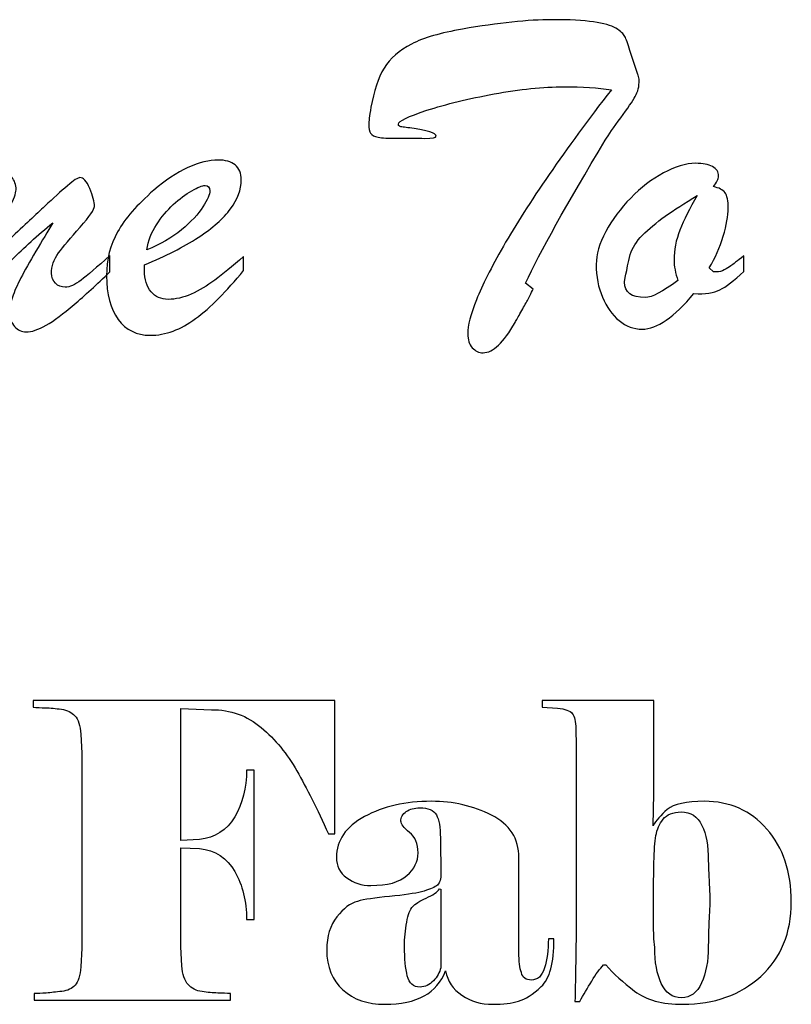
# Model space of a CAD drawing. Header units: millimetres. Extents: x -337 to 367, y -255 to 155.
# Tile 5 of 10: x -165 to -76, y -112 to 2. Entities that reach past the tile are written whole.
import ezdxf

# ---------------------------------------------------------------- set-up
doc = ezdxf.new("R2010")
doc.units = ezdxf.units.MM
doc.header["$MEASUREMENT"] = 0
doc.layers.add('Layer 1', color=7, linetype='Continuous')

msp = doc.modelspace()

# ---------------------------------------------------------------- linework, layer by layer
at = {"layer": 'Layer 1', "color": 250}
for points, knots in [([(-106.4092, -28.2012), (-106.4092, -28.2012), (-105.5413, -28.8669), (-105.5413, -28.8669), (-105.5413, -28.8669), (-105.7739, -29.3684), (-105.9886, -29.8061), (-106.2033, -30.1799), (-106.2033, -30.1799), (-106.4092, -30.5538), (-106.6597, -31.0097), (-106.9639, -31.5386), (-106.9639, -31.5386), (-107.2592, -32.0766), (-107.4829, -32.4778), (-107.6439, -32.7422), (-107.6439, -32.7422), (-108.9503, -35.0766), (-110.1851, -36.2438), (-111.3394, -36.2438), (-111.3394, -36.2438), (-111.8226, -36.2438), (-112.243, -36.0523), (-112.5921, -35.6602), (-112.5921, -35.6602), (-112.941, -35.2681), (-113.12, -34.7301), (-113.12, -34.0553), (-113.12, -34.0553), (-113.12, -33.0887), (-112.78, -31.7757), (-112.1089, -30.0979), (-112.1089, -30.0979), (-111.4378, -28.4292), (-110.3998, -26.3593), (-108.995, -23.9155), (-108.995, -23.9155), (-107.5813, -21.4626), (-105.8186, -18.6906), (-103.6801, -15.5903), (-103.6801, -15.5903), (-101.5505, -12.49), (-99.1436, -9.2256), (-96.4772, -5.7879), (-96.4772, -5.7879), (-98.0073, -5.5599), (-99.8416, -5.4414), (-101.9532, -5.4414), (-101.9532, -5.4414), (-104.3781, -5.4414), (-107.0892, -5.715), (-110.0687, -6.2712), (-110.0687, -6.2712), (-113.0484, -6.8183), (-115.6432, -7.4475), (-117.8533, -8.1678), (-117.8533, -8.1678), (-120.0634, -8.8882), (-121.164, -9.4171), (-121.164, -9.7545), (-121.164, -9.7545), (-121.164, -9.8821), (-121.1281, -9.9642), (-121.0386, -10.0098), (-121.0386, -10.0098), (-120.9493, -10.0554), (-120.8061, -10.0827), (-120.6002, -10.1101), (-120.6002, -10.1101), (-120.4034, -10.1374), (-120.1439, -10.1739), (-119.8307, -10.2104), (-119.8307, -10.2104), (-117.7906, -10.4931), (-116.7617, -10.8122), (-116.7617, -11.1678), (-116.7617, -11.1678), (-116.7617, -11.3411), (-117.209, -11.4232), (-118.1039, -11.414), (-118.1039, -11.414), (-118.9897, -11.4049), (-120.0634, -11.4049), (-121.325, -11.4049), (-121.325, -11.4049), (-122.3182, -11.4049), (-123.043, -11.3684), (-123.4903, -11.2864), (-123.4903, -11.2864), (-123.9377, -11.2043), (-124.2331, -11.0493), (-124.3762, -10.8304), (-124.3762, -10.8304), (-124.5283, -10.6116), (-124.5999, -10.2651), (-124.5999, -9.8001), (-124.5999, -9.8001), (-124.5999, -9.4991), (-124.5104, -8.8426), (-124.3404, -7.8213), (-124.3404, -7.8213), (-124.0093, -5.9338), (-123.4993, -4.4201), (-122.8103, -3.2803), (-122.8103, -3.2803), (-122.1125, -2.1405), (-121.0566, -1.2104), (-119.6339, -0.4901), (-119.6339, -0.4901), (-118.2112, 0.2303), (-116.2516, 0.8048), (-113.7463, 1.2333), (-113.7463, 1.2333), (-109.5588, 1.9628), (-106.087, 2.3276), (-103.3401, 2.3276), (-103.3401, 2.3276), (-101.3179, 2.3276), (-99.7163, 2.2455), (-98.5441, 2.0723), (-98.5441, 2.0723), (-97.372, 1.9081), (-96.513, 1.6619), (-95.9582, 1.3337), (-95.9582, 1.3337), (-95.4124, 1.0145), (-95.0635, 0.6954), (-94.9114, 0.3853), (-94.9114, 0.3853), (-94.7682, 0.0753), (-94.5714, -0.4627), (-94.3208, -1.2378), (-94.3208, -1.2378), (-94.3208, -1.2378), (-93.5155, -3.6907), (-93.5155, -3.6907), (-93.5155, -3.6907), (-93.4618, -3.8548), (-93.4171, -3.9824), (-93.3813, -4.0827), (-93.3813, -4.0827), (-93.3455, -4.1831), (-93.3187, -4.2834), (-93.2918, -4.3928), (-93.2918, -4.3928), (-93.265, -4.4931), (-93.247, -4.5934), (-93.247, -4.6846), (-93.247, -4.6846), (-93.247, -5.3776), (-93.3991, -5.9976), (-93.7124, -6.5539), (-93.7124, -6.5539), (-94.0165, -7.1101), (-94.5714, -7.9308), (-95.3856, -9.0341), (-95.3856, -9.0341), (-96.1998, -10.1466), (-96.7993, -11.0037), (-97.1841, -11.6329), (-97.1841, -11.6329), (-101.6937, -19.0918), (-104.7628, -24.6176), (-106.4092, -28.2012)], [0, 0, 0, 0, 0.02380952, 0.02380952, 0.02380952, 0.02380952, 0.04761905, 0.04761905, 0.04761905, 0.04761905, 0.07142857, 0.07142857, 0.07142857, 0.07142857, 0.0952381, 0.0952381, 0.0952381, 0.0952381, 0.11904762, 0.11904762, 0.11904762, 0.11904762, 0.14285714, 0.14285714, 0.14285714, 0.14285714, 0.16666667, 0.16666667, 0.16666667, 0.16666667, 0.19047619, 0.19047619, 0.19047619, 0.19047619, 0.21428571, 0.21428571, 0.21428571, 0.21428571, 0.23809524, 0.23809524, 0.23809524, 0.23809524, 0.26190476, 0.26190476, 0.26190476, 0.26190476, 0.28571429, 0.28571429, 0.28571429, 0.28571429, 0.30952381, 0.30952381, 0.30952381, 0.30952381, 0.33333333, 0.33333333, 0.33333333, 0.33333333, 0.35714286, 0.35714286, 0.35714286, 0.35714286, 0.38095238, 0.38095238, 0.38095238, 0.38095238, 0.4047619, 0.4047619, 0.4047619, 0.4047619, 0.42857143, 0.42857143, 0.42857143, 0.42857143, 0.45238095, 0.45238095, 0.45238095, 0.45238095, 0.47619048, 0.47619048, 0.47619048, 0.47619048, 0.5, 0.5, 0.5, 0.5, 0.52380952, 0.52380952, 0.52380952, 0.52380952, 0.54761905, 0.54761905, 0.54761905, 0.54761905, 0.57142857, 0.57142857, 0.57142857, 0.57142857, 0.5952381, 0.5952381, 0.5952381, 0.5952381, 0.61904762, 0.61904762, 0.61904762, 0.61904762, 0.64285714, 0.64285714, 0.64285714, 0.64285714, 0.66666667, 0.66666667, 0.66666667, 0.66666667, 0.69047619, 0.69047619, 0.69047619, 0.69047619, 0.71428571, 0.71428571, 0.71428571, 0.71428571, 0.73809524, 0.73809524, 0.73809524, 0.73809524, 0.76190476, 0.76190476, 0.76190476, 0.76190476, 0.78571429, 0.78571429, 0.78571429, 0.78571429, 0.80952381, 0.80952381, 0.80952381, 0.80952381, 0.83333333, 0.83333333, 0.83333333, 0.83333333, 0.85714286, 0.85714286, 0.85714286, 0.85714286, 0.88095238, 0.88095238, 0.88095238, 0.88095238, 0.9047619, 0.9047619, 0.9047619, 0.9047619, 0.92857143, 0.92857143, 0.92857143, 0.92857143, 0.95238095, 0.95238095, 0.95238095, 0.95238095, 1, 1, 1, 1]), ([(-150.5839, -26.0584), (-150.5839, -26.0584), (-150.5839, -26.724), (-150.5839, -26.724), (-150.5839, -26.724), (-150.5839, -27.7727), (-150.3334, -28.5933), (-149.8235, -29.1769), (-149.8235, -29.1769), (-149.3134, -29.7696), (-148.6512, -30.0614), (-147.828, -30.0614), (-147.828, -30.0614), (-146.9781, -30.0614), (-146.0833, -29.8608), (-145.1706, -29.4505), (-145.1706, -29.4505), (-144.249, -29.0401), (-143.3363, -28.493), (-142.4326, -27.8182), (-142.4326, -27.8182), (-141.52, -27.1435), (-140.4104, -26.2316), (-139.1041, -25.0918), (-139.1041, -25.0918), (-139.1041, -25.0918), (-139.1041, -26.724), (-139.1041, -26.724), (-139.1041, -26.724), (-141.0726, -29.1404), (-142.9247, -31.0006), (-144.6606, -32.2863), (-144.6606, -32.2863), (-146.3875, -33.572), (-148.1413, -34.2194), (-149.9308, -34.2194), (-149.9308, -34.2194), (-151.4788, -34.2194), (-152.7136, -33.6085), (-153.6262, -32.3775), (-153.6262, -32.3775), (-154.5299, -31.1465), (-154.9863, -29.4687), (-154.9863, -27.3258), (-154.9863, -27.3258), (-154.9863, -25.4565), (-154.5568, -23.7605), (-153.6978, -22.2377), (-153.6978, -22.2377), (-152.8477, -20.7149), (-151.4519, -19.1101), (-149.5102, -17.4231), (-149.5102, -17.4231), (-148.1771, -16.2651), (-146.8617, -15.3897), (-145.5464, -14.8061), (-145.5464, -14.8061), (-144.24, -14.2134), (-143.0679, -13.9216), (-142.039, -13.9216), (-142.039, -13.9216), (-141.2158, -13.9216), (-140.5625, -14.1131), (-140.0883, -14.4961), (-140.0883, -14.4961), (-139.6051, -14.8791), (-139.3635, -15.4535), (-139.3635, -16.2195), (-139.3635, -16.2195), (-139.3635, -17.3411), (-139.7752, -18.4626), (-140.5984, -19.5751), (-140.5984, -19.5751), (-141.4215, -20.6876), (-142.6742, -21.7909), (-144.3564, -22.8942), (-144.3564, -22.8942), (-146.0475, -23.9885), (-148.1234, -25.0462), (-150.5839, -26.0584)], [0, 0, 0, 0, 0.04761905, 0.04761905, 0.04761905, 0.04761905, 0.0952381, 0.0952381, 0.0952381, 0.0952381, 0.14285714, 0.14285714, 0.14285714, 0.14285714, 0.19047619, 0.19047619, 0.19047619, 0.19047619, 0.23809524, 0.23809524, 0.23809524, 0.23809524, 0.28571429, 0.28571429, 0.28571429, 0.28571429, 0.33333333, 0.33333333, 0.33333333, 0.33333333, 0.38095238, 0.38095238, 0.38095238, 0.38095238, 0.42857143, 0.42857143, 0.42857143, 0.42857143, 0.47619048, 0.47619048, 0.47619048, 0.47619048, 0.52380952, 0.52380952, 0.52380952, 0.52380952, 0.57142857, 0.57142857, 0.57142857, 0.57142857, 0.61904762, 0.61904762, 0.61904762, 0.61904762, 0.66666667, 0.66666667, 0.66666667, 0.66666667, 0.71428571, 0.71428571, 0.71428571, 0.71428571, 0.76190476, 0.76190476, 0.76190476, 0.76190476, 0.80952381, 0.80952381, 0.80952381, 0.80952381, 0.85714286, 0.85714286, 0.85714286, 0.85714286, 0.9047619, 0.9047619, 0.9047619, 0.9047619, 1, 1, 1, 1]), ([(-81.1229, -25.0371), (-81.1229, -25.0371), (-81.1229, -26.8243), (-81.1229, -26.8243), (-81.1229, -26.8243), (-82.2772, -27.8912), (-83.1988, -28.6024), (-83.8967, -28.9672), (-83.8967, -28.9672), (-84.5946, -29.3228), (-85.5968, -29.4596), (-86.912, -29.3866), (-86.912, -29.3866), (-89.1758, -32.1313), (-91.1802, -33.5082), (-92.907, -33.5082), (-92.907, -33.5082), (-93.8913, -33.5082), (-94.7771, -33.1799), (-95.5824, -32.5234), (-95.5824, -32.5234), (-96.3878, -31.8577), (-97.032, -30.9641), (-97.5062, -29.8243), (-97.5062, -29.8243), (-97.9894, -28.6845), (-98.231, -27.4079), (-98.231, -26.0037), (-98.231, -26.0037), (-98.231, -24.8638), (-97.8641, -23.5964), (-97.1215, -22.2104), (-97.1215, -22.2104), (-96.3787, -20.8243), (-95.4124, -19.5295), (-94.2313, -18.3259), (-94.2313, -18.3259), (-93.0592, -17.1222), (-91.7976, -16.1557), (-90.4465, -15.4171), (-90.4465, -15.4171), (-89.1043, -14.6785), (-87.8516, -14.3046), (-86.7063, -14.3046), (-86.7063, -14.3046), (-85.8831, -14.3046), (-85.2389, -14.4323), (-84.7646, -14.6876), (-84.7646, -14.6876), (-84.2904, -14.952), (-84.0577, -15.3076), (-84.0577, -15.7727), (-84.0577, -15.7727), (-84.0577, -16.1283), (-84.2546, -16.5386), (-84.6573, -17.0037), (-84.6573, -17.0037), (-83.9951, -17.1405), (-83.5388, -17.3775), (-83.2972, -17.7058), (-83.2972, -17.7058), (-83.0557, -18.0341), (-82.9303, -18.6359), (-82.9303, -19.5113), (-82.9303, -19.5113), (-82.9303, -20.3684), (-83.1272, -21.4444), (-83.5209, -22.7392), (-83.5209, -22.7392), (-83.9146, -24.0432), (-84.4515, -25.2559), (-85.1315, -26.3958), (-85.1315, -26.3958), (-85.1315, -26.3958), (-84.6573, -26.879), (-84.6573, -26.879), (-84.6573, -26.879), (-84.6573, -26.879), (-84.2636, -26.879), (-84.2636, -26.879), (-84.2636, -26.879), (-83.9683, -26.879), (-83.673, -26.797), (-83.3866, -26.6511), (-83.3866, -26.6511), (-83.1004, -26.4961), (-82.8409, -26.341), (-82.6172, -26.1678), (-82.6172, -26.1678), (-82.3846, -26.0037), (-81.8925, -25.6207), (-81.1229, -25.0371)], [0, 0, 0, 0, 0.04166667, 0.04166667, 0.04166667, 0.04166667, 0.08333333, 0.08333333, 0.08333333, 0.08333333, 0.125, 0.125, 0.125, 0.125, 0.16666667, 0.16666667, 0.16666667, 0.16666667, 0.20833333, 0.20833333, 0.20833333, 0.20833333, 0.25, 0.25, 0.25, 0.25, 0.29166667, 0.29166667, 0.29166667, 0.29166667, 0.33333333, 0.33333333, 0.33333333, 0.33333333, 0.375, 0.375, 0.375, 0.375, 0.41666667, 0.41666667, 0.41666667, 0.41666667, 0.45833333, 0.45833333, 0.45833333, 0.45833333, 0.5, 0.5, 0.5, 0.5, 0.54166667, 0.54166667, 0.54166667, 0.54166667, 0.58333333, 0.58333333, 0.58333333, 0.58333333, 0.625, 0.625, 0.625, 0.625, 0.66666667, 0.66666667, 0.66666667, 0.66666667, 0.70833333, 0.70833333, 0.70833333, 0.70833333, 0.75, 0.75, 0.75, 0.75, 0.79166667, 0.79166667, 0.79166667, 0.79166667, 0.83333333, 0.83333333, 0.83333333, 0.83333333, 0.875, 0.875, 0.875, 0.875, 0.91666667, 0.91666667, 0.91666667, 0.91666667, 1, 1, 1, 1]), ([(-172.4253, -28.7483), (-170.0095, -26.5781), (-167.9426, -24.6906), (-166.2067, -23.0766), (-166.2067, -23.0766), (-164.4798, -21.4626), (-163.1198, -20.1952), (-162.1355, -19.2651), (-162.1355, -19.2651), (-161.1423, -18.3441), (-160.2744, -17.5599), (-159.5227, -16.9216), (-159.5227, -16.9216), (-158.7712, -16.2742), (-158.288, -15.9551), (-158.0822, -15.9551), (-158.0822, -15.9551), (-157.6795, -15.9368), (-157.2947, -16.3563), (-156.928, -17.2225), (-156.928, -17.2225), (-156.5611, -18.0888), (-156.3731, -18.7818), (-156.3731, -19.2924), (-156.3731, -19.2924), (-156.3731, -19.6298), (-156.928, -20.4322), (-158.0375, -21.6906), (-158.0375, -21.6906), (-159.1559, -22.9398), (-159.988, -23.9429), (-160.5338, -24.6906), (-160.5338, -24.6906), (-161.0886, -25.4383), (-161.3659, -26.2225), (-161.3659, -27.0432), (-161.3659, -27.0432), (-161.3659, -27.5265), (-161.2049, -27.9094), (-160.8918, -28.2012), (-160.8918, -28.2012), (-160.5786, -28.5021), (-160.2027, -28.648), (-159.7643, -28.648), (-159.7643, -28.648), (-159.2543, -28.648), (-158.6459, -28.3745), (-157.9391, -27.8456), (-157.9391, -27.8456), (-157.2321, -27.3076), (-156.1137, -26.3502), (-154.5925, -24.9824), (-154.5925, -24.9824), (-154.5925, -24.9824), (-154.5925, -26.879), (-154.5925, -26.879), (-154.5925, -26.879), (-156.1137, -28.338), (-157.5005, -29.6055), (-158.7443, -30.6632), (-158.7443, -30.6632), (-159.9791, -31.7301), (-161.0617, -32.5234), (-161.9834, -33.0523), (-161.9834, -33.0523), (-162.905, -33.572), (-163.6655, -33.8365), (-164.283, -33.8365), (-164.283, -33.8365), (-164.8198, -33.8365), (-165.2761, -33.6267), (-165.643, -33.2073), (-165.643, -33.2073), (-166.0099, -32.7878), (-166.1977, -32.2681), (-166.1977, -31.648), (-166.1977, -31.648), (-166.1977, -31.0371), (-166.0904, -30.4261), (-165.8846, -29.797), (-165.8846, -29.797), (-165.6699, -29.1769), (-165.3477, -28.4383), (-164.9093, -27.5812), (-164.9093, -27.5812), (-164.4709, -26.724), (-163.8982, -25.6936), (-163.1734, -24.49), (-163.1734, -24.49), (-162.4576, -23.2863), (-161.8045, -22.183), (-161.2049, -21.1891), (-161.2049, -21.1891), (-162.9855, -22.6663), (-164.5693, -24.0888), (-165.9472, -25.4657), (-165.9472, -25.4657), (-167.3341, -26.8426), (-168.4615, -28.0371), (-169.3294, -29.0675), (-169.3294, -29.0675), (-170.2063, -30.0888), (-170.8953, -30.9003), (-171.4053, -31.4839), (-171.4053, -31.4839), (-172.3806, -32.5872), (-173.2843, -33.1435), (-174.1255, -33.1435), (-174.1255, -33.1435), (-175.0291, -33.1435), (-175.4855, -32.4869), (-175.4855, -31.1647), (-175.4855, -31.1647), (-175.4855, -30.6267), (-175.1455, -29.6693), (-174.4655, -28.2833), (-174.4655, -28.2833), (-173.7855, -26.9064), (-172.8191, -25.1465), (-171.5664, -23.0037), (-171.5664, -23.0037), (-171.459, -22.8578), (-171.4053, -22.6389), (-171.4053, -22.338), (-171.4053, -22.338), (-171.4053, -21.9824), (-171.5754, -21.8), (-171.9243, -21.8), (-171.9243, -21.8), (-172.3091, -21.8), (-172.8728, -22.1739), (-173.5976, -22.9125), (-173.5976, -22.9125), (-174.3223, -23.6511), (-175.7181, -25.2012), (-177.803, -27.5538), (-177.803, -27.5538), (-178.3756, -28.2103), (-179.0288, -29.0766), (-179.7536, -30.1343), (-179.7536, -30.1343), (-180.4783, -31.1921), (-180.9973, -31.9033), (-181.3104, -32.259), (-181.3104, -32.259), (-181.6326, -32.6146), (-181.9457, -32.797), (-182.2589, -32.797), (-182.2589, -32.797), (-182.8853, -32.797), (-183.4758, -32.2225), (-184.0127, -31.0827), (-184.0127, -31.0827), (-184.5584, -29.9429), (-184.8269, -28.6116), (-184.8269, -27.0979), (-184.8269, -27.0979), (-184.8269, -25.9945), (-184.6479, -25.0371), (-184.2901, -24.2347), (-184.2901, -24.2347), (-183.9321, -23.4322), (-183.3774, -22.4383), (-182.6168, -21.2438), (-182.6168, -21.2438), (-181.4447, -19.5113), (-180.4872, -18.2803), (-179.7446, -17.5417), (-179.7446, -17.5417), (-179.0019, -16.8031), (-178.2235, -16.4383), (-177.4003, -16.4383), (-177.4003, -16.4383), (-176.8903, -16.4383), (-176.4608, -16.5386), (-176.1119, -16.7392), (-176.1119, -16.7392), (-175.7628, -16.949), (-175.5929, -17.2316), (-175.5929, -17.5873), (-175.5929, -17.5873), (-175.5929, -17.9611), (-175.906, -18.5721), (-176.5503, -19.4292), (-176.5503, -19.4292), (-177.1856, -20.2772), (-177.9909, -21.1617), (-178.9751, -22.0645), (-178.9751, -22.0645), (-179.4941, -22.5842), (-179.9951, -23.2225), (-180.4694, -23.9793), (-180.4694, -23.9793), (-180.9436, -24.7362), (-181.1762, -25.2833), (-181.1762, -25.6207), (-181.1762, -25.6207), (-181.1762, -26.104), (-180.9884, -26.341), (-180.6215, -26.341), (-180.6215, -26.341), (-180.3262, -26.341), (-179.5746, -25.721), (-178.3756, -24.4717), (-178.3756, -24.4717), (-177.1676, -23.2225), (-175.8434, -21.873), (-174.4028, -20.4049), (-174.4028, -20.4049), (-172.9622, -18.9368), (-171.629, -17.7149), (-170.3942, -16.7484), (-170.3942, -16.7484), (-169.1684, -15.7727), (-168.1215, -15.2894), (-167.2715, -15.2894), (-167.2715, -15.2894), (-166.7436, -15.2894), (-166.3141, -15.49), (-165.9741, -15.8912), (-165.9741, -15.8912), (-165.6341, -16.2924), (-165.464, -16.7848), (-165.464, -17.3684), (-165.464, -17.3684), (-165.464, -17.7605), (-165.7236, -18.4718), (-166.2515, -19.493), (-166.2515, -19.493), (-166.7704, -20.5234), (-167.531, -21.7818), (-168.5421, -23.2863), (-168.5421, -23.2863), (-169.5442, -24.7909), (-170.8326, -26.6146), (-172.4253, -28.7483)], [0, 0, 0, 0, 0.01666667, 0.01666667, 0.01666667, 0.01666667, 0.03333333, 0.03333333, 0.03333333, 0.03333333, 0.05, 0.05, 0.05, 0.05, 0.06666667, 0.06666667, 0.06666667, 0.06666667, 0.08333333, 0.08333333, 0.08333333, 0.08333333, 0.1, 0.1, 0.1, 0.1, 0.11666667, 0.11666667, 0.11666667, 0.11666667, 0.13333333, 0.13333333, 0.13333333, 0.13333333, 0.15, 0.15, 0.15, 0.15, 0.16666667, 0.16666667, 0.16666667, 0.16666667, 0.18333333, 0.18333333, 0.18333333, 0.18333333, 0.2, 0.2, 0.2, 0.2, 0.21666667, 0.21666667, 0.21666667, 0.21666667, 0.23333333, 0.23333333, 0.23333333, 0.23333333, 0.25, 0.25, 0.25, 0.25, 0.26666667, 0.26666667, 0.26666667, 0.26666667, 0.28333333, 0.28333333, 0.28333333, 0.28333333, 0.3, 0.3, 0.3, 0.3, 0.31666667, 0.31666667, 0.31666667, 0.31666667, 0.33333333, 0.33333333, 0.33333333, 0.33333333, 0.35, 0.35, 0.35, 0.35, 0.36666667, 0.36666667, 0.36666667, 0.36666667, 0.38333333, 0.38333333, 0.38333333, 0.38333333, 0.4, 0.4, 0.4, 0.4, 0.41666667, 0.41666667, 0.41666667, 0.41666667, 0.43333333, 0.43333333, 0.43333333, 0.43333333, 0.45, 0.45, 0.45, 0.45, 0.46666667, 0.46666667, 0.46666667, 0.46666667, 0.48333333, 0.48333333, 0.48333333, 0.48333333, 0.5, 0.5, 0.5, 0.5, 0.51666667, 0.51666667, 0.51666667, 0.51666667, 0.53333333, 0.53333333, 0.53333333, 0.53333333, 0.55, 0.55, 0.55, 0.55, 0.56666667, 0.56666667, 0.56666667, 0.56666667, 0.58333333, 0.58333333, 0.58333333, 0.58333333, 0.6, 0.6, 0.6, 0.6, 0.61666667, 0.61666667, 0.61666667, 0.61666667, 0.63333333, 0.63333333, 0.63333333, 0.63333333, 0.65, 0.65, 0.65, 0.65, 0.66666667, 0.66666667, 0.66666667, 0.66666667, 0.68333333, 0.68333333, 0.68333333, 0.68333333, 0.7, 0.7, 0.7, 0.7, 0.71666667, 0.71666667, 0.71666667, 0.71666667, 0.73333333, 0.73333333, 0.73333333, 0.73333333, 0.75, 0.75, 0.75, 0.75, 0.76666667, 0.76666667, 0.76666667, 0.76666667, 0.78333333, 0.78333333, 0.78333333, 0.78333333, 0.8, 0.8, 0.8, 0.8, 0.81666667, 0.81666667, 0.81666667, 0.81666667, 0.83333333, 0.83333333, 0.83333333, 0.83333333, 0.85, 0.85, 0.85, 0.85, 0.86666667, 0.86666667, 0.86666667, 0.86666667, 0.88333333, 0.88333333, 0.88333333, 0.88333333, 0.9, 0.9, 0.9, 0.9, 0.91666667, 0.91666667, 0.91666667, 0.91666667, 0.93333333, 0.93333333, 0.93333333, 0.93333333, 0.95, 0.95, 0.95, 0.95, 0.96666667, 0.96666667, 0.96666667, 0.96666667, 1, 1, 1, 1]), ([(-150.3245, -24.3259), (-148.7497, -23.6967), (-147.4076, -22.9216), (-146.2891, -22.0006), (-146.2891, -22.0006), (-145.1706, -21.0797), (-144.3474, -20.186), (-143.8105, -19.3471), (-143.8105, -19.3471), (-143.2826, -18.4991), (-143.0142, -17.8791), (-143.0142, -17.487), (-143.0142, -17.487), (-143.0142, -17.0766), (-143.1932, -16.876), (-143.56, -16.876), (-143.56, -16.876), (-143.8822, -16.876), (-144.3921, -17.0766), (-145.099, -17.487), (-145.099, -17.487), (-145.8059, -17.8973), (-146.5217, -18.4353), (-147.2465, -19.0918), (-147.2465, -19.0918), (-147.9712, -19.7484), (-148.6155, -20.5234), (-149.1971, -21.417), (-149.1971, -21.417), (-149.7698, -22.3015), (-150.1455, -23.2772), (-150.3245, -24.3259)], [0, 0, 0, 0, 0.11111111, 0.11111111, 0.11111111, 0.11111111, 0.22222222, 0.22222222, 0.22222222, 0.22222222, 0.33333333, 0.33333333, 0.33333333, 0.33333333, 0.44444444, 0.44444444, 0.44444444, 0.44444444, 0.55555556, 0.55555556, 0.55555556, 0.55555556, 0.66666667, 0.66666667, 0.66666667, 0.66666667, 0.77777778, 0.77777778, 0.77777778, 0.77777778, 1, 1, 1, 1]), ([(-86.5184, -18.025), (-87.9679, -18.9095), (-89.2027, -19.721), (-90.2406, -20.4414), (-90.2406, -20.4414), (-91.2697, -21.1617), (-92.1376, -21.8912), (-92.8624, -22.6298), (-92.8624, -22.6298), (-93.5781, -23.3684), (-94.0523, -24.107), (-94.3029, -24.8547), (-94.3029, -24.8547), (-94.7413, -26.8426), (-94.9561, -27.9185), (-94.9561, -28.0827), (-94.9561, -28.0827), (-94.9561, -29.259), (-94.1508, -29.8426), (-92.5402, -29.8426), (-92.5402, -29.8426), (-91.7886, -29.8426), (-90.5359, -29.186), (-88.7643, -27.873), (-88.7643, -27.873), (-89.0596, -27.0341), (-89.2116, -26.2316), (-89.2116, -25.4657), (-89.2116, -25.4657), (-89.2116, -24.3441), (-88.9879, -23.2043), (-88.5316, -22.0371), (-88.5316, -22.0371), (-88.0753, -20.8699), (-87.4042, -19.5386), (-86.5184, -18.025)], [0, 0, 0, 0, 0.1, 0.1, 0.1, 0.1, 0.2, 0.2, 0.2, 0.2, 0.3, 0.3, 0.3, 0.3, 0.4, 0.4, 0.4, 0.4, 0.5, 0.5, 0.5, 0.5, 0.6, 0.6, 0.6, 0.6, 0.7, 0.7, 0.7, 0.7, 0.8, 0.8, 0.8, 0.8, 1, 1, 1, 1]), ([(-128.5273, -76.5288), (-128.5273, -76.5288), (-128.5273, -91.9472), (-128.5273, -91.9472), (-128.5273, -91.9472), (-128.5273, -91.9472), (-129.2744, -91.9472), (-129.2744, -91.9472), (-129.2744, -91.9472), (-130.5818, -89.0602), (-131.796, -86.6332), (-132.9167, -84.6663), (-132.9167, -84.6663), (-134.0374, -82.6993), (-135.4149, -81.0258), (-137.0493, -79.6458), (-137.0493, -79.6458), (-138.6836, -78.2658), (-140.606, -77.5757), (-142.8162, -77.5757), (-142.8162, -77.5757), (-142.8162, -77.5757), (-146.3652, -77.433), (-146.3652, -77.433), (-146.3652, -77.433), (-146.3652, -77.433), (-146.3652, -92.7086), (-146.3652, -92.7086), (-146.3652, -92.7086), (-146.3652, -92.7086), (-144.2172, -92.6134), (-144.2172, -92.6134), (-144.2172, -92.6134), (-142.4115, -92.423), (-141.0495, -91.5506), (-140.1313, -89.9961), (-140.1313, -89.9961), (-139.2129, -88.4416), (-138.7537, -86.6332), (-138.7537, -84.5711), (-138.7537, -84.5711), (-138.7537, -84.5711), (-137.8665, -84.5711), (-137.8665, -84.5711), (-137.8665, -84.5711), (-137.8665, -84.5711), (-137.8665, -101.893), (-137.8665, -101.893), (-137.8665, -101.893), (-137.8665, -101.893), (-138.7537, -101.893), (-138.7537, -101.893), (-138.7537, -101.893), (-138.7537, -99.7674), (-139.205, -97.9115), (-140.1079, -96.3252), (-140.1079, -96.3252), (-141.0107, -94.739), (-142.3804, -93.8507), (-144.2172, -93.6603), (-144.2172, -93.6603), (-144.2172, -93.6603), (-146.3652, -93.5651), (-146.3652, -93.5651), (-146.3652, -93.5651), (-146.3652, -93.5651), (-146.3652, -105.0337), (-146.3652, -105.0337), (-146.3652, -105.0337), (-146.3652, -105.0337), (-146.2717, -107.2228), (-146.2717, -107.2228), (-146.2717, -107.2228), (-146.1783, -108.238), (-145.9293, -108.9676), (-145.5246, -109.4118), (-145.5246, -109.4118), (-145.1199, -109.8559), (-144.5829, -110.1256), (-143.9136, -110.2208), (-143.9136, -110.2208), (-143.2443, -110.3159), (-142.6372, -110.3715), (-142.0924, -110.3873), (-142.0924, -110.3873), (-141.5476, -110.4032), (-141.0574, -110.427), (-140.6215, -110.4587), (-140.6215, -110.4587), (-140.6215, -110.4587), (-140.6215, -111.2201), (-140.6215, -111.2201), (-140.6215, -111.2201), (-140.6215, -111.2201), (-163.3625, -111.2201), (-163.3625, -111.2201), (-163.3625, -111.2201), (-163.3625, -111.2201), (-163.3625, -110.4587), (-163.3625, -110.4587), (-163.3625, -110.4587), (-162.9578, -110.4587), (-162.4909, -110.4349), (-161.9617, -110.3873), (-161.9617, -110.3873), (-161.4325, -110.3397), (-160.8332, -110.2763), (-160.1639, -110.197), (-160.1639, -110.197), (-159.4945, -110.1177), (-158.9809, -109.8797), (-158.6229, -109.4832), (-158.6229, -109.4832), (-158.2649, -109.0866), (-158.0392, -108.3807), (-157.9458, -107.3655), (-157.9458, -107.3655), (-157.9458, -107.3655), (-157.8524, -105.1765), (-157.8524, -105.1765), (-157.8524, -105.1765), (-157.8524, -105.1765), (-157.8524, -82.62), (-157.8524, -82.62), (-157.8524, -82.62), (-157.8524, -82.62), (-157.9458, -80.431), (-157.9458, -80.431), (-157.9458, -80.431), (-158.0392, -79.4158), (-158.2727, -78.702), (-158.6462, -78.2896), (-158.6462, -78.2896), (-159.0198, -77.8771), (-159.5413, -77.6233), (-160.2106, -77.5282), (-160.2106, -77.5282), (-160.8799, -77.433), (-161.4869, -77.3775), (-162.0317, -77.3616), (-162.0317, -77.3616), (-162.5765, -77.3457), (-163.0669, -77.3219), (-163.5026, -77.2902), (-163.5026, -77.2902), (-163.5026, -77.2902), (-163.5026, -76.5288), (-163.5026, -76.5288), (-163.5026, -76.5288), (-163.5026, -76.5288), (-128.5273, -76.5288), (-128.5273, -76.5288)], [0, 0, 0, 0, 0.02564103, 0.02564103, 0.02564103, 0.02564103, 0.05128205, 0.05128205, 0.05128205, 0.05128205, 0.07692308, 0.07692308, 0.07692308, 0.07692308, 0.1025641, 0.1025641, 0.1025641, 0.1025641, 0.12820513, 0.12820513, 0.12820513, 0.12820513, 0.15384615, 0.15384615, 0.15384615, 0.15384615, 0.17948718, 0.17948718, 0.17948718, 0.17948718, 0.20512821, 0.20512821, 0.20512821, 0.20512821, 0.23076923, 0.23076923, 0.23076923, 0.23076923, 0.25641026, 0.25641026, 0.25641026, 0.25641026, 0.28205128, 0.28205128, 0.28205128, 0.28205128, 0.30769231, 0.30769231, 0.30769231, 0.30769231, 0.33333333, 0.33333333, 0.33333333, 0.33333333, 0.35897436, 0.35897436, 0.35897436, 0.35897436, 0.38461538, 0.38461538, 0.38461538, 0.38461538, 0.41025641, 0.41025641, 0.41025641, 0.41025641, 0.43589744, 0.43589744, 0.43589744, 0.43589744, 0.46153846, 0.46153846, 0.46153846, 0.46153846, 0.48717949, 0.48717949, 0.48717949, 0.48717949, 0.51282051, 0.51282051, 0.51282051, 0.51282051, 0.53846154, 0.53846154, 0.53846154, 0.53846154, 0.56410256, 0.56410256, 0.56410256, 0.56410256, 0.58974359, 0.58974359, 0.58974359, 0.58974359, 0.61538462, 0.61538462, 0.61538462, 0.61538462, 0.64102564, 0.64102564, 0.64102564, 0.64102564, 0.66666667, 0.66666667, 0.66666667, 0.66666667, 0.69230769, 0.69230769, 0.69230769, 0.69230769, 0.71794872, 0.71794872, 0.71794872, 0.71794872, 0.74358974, 0.74358974, 0.74358974, 0.74358974, 0.76923077, 0.76923077, 0.76923077, 0.76923077, 0.79487179, 0.79487179, 0.79487179, 0.79487179, 0.82051282, 0.82051282, 0.82051282, 0.82051282, 0.84615385, 0.84615385, 0.84615385, 0.84615385, 0.87179487, 0.87179487, 0.87179487, 0.87179487, 0.8974359, 0.8974359, 0.8974359, 0.8974359, 0.92307692, 0.92307692, 0.92307692, 0.92307692, 0.94871795, 0.94871795, 0.94871795, 0.94871795, 1, 1, 1, 1]), ([(-75.6204, -99.8467), (-75.6204, -103.4316), (-76.8035, -106.3027), (-79.1694, -108.46), (-79.1694, -108.46), (-81.5353, -110.6173), (-84.5394, -111.696), (-88.1818, -111.696), (-88.1818, -111.696), (-90.5788, -111.696), (-92.4467, -111.1884), (-93.7853, -110.1732), (-93.7853, -110.1732), (-95.1239, -109.158), (-96.2291, -108.1428), (-97.1007, -107.1276), (-97.1007, -107.1276), (-97.1007, -107.1276), (-97.3809, -107.1276), (-97.3809, -107.1276), (-97.3809, -107.1276), (-97.8167, -107.5717), (-98.2759, -108.1983), (-98.7584, -109.0073), (-98.7584, -109.0073), (-99.241, -109.8163), (-99.7001, -110.6015), (-100.136, -111.3629), (-100.136, -111.3629), (-100.136, -111.3629), (-100.6963, -111.3629), (-100.6963, -111.3629), (-100.6963, -111.3629), (-100.6652, -110.0939), (-100.6418, -108.8962), (-100.6262, -107.77), (-100.6262, -107.77), (-100.6107, -106.6438), (-100.5874, -105.2875), (-100.5562, -103.7013), (-100.5562, -103.7013), (-100.5562, -103.7013), (-100.5562, -81.7634), (-100.5562, -81.7634), (-100.5562, -81.7634), (-100.5562, -81.7634), (-100.6029, -79.8124), (-100.6029, -79.8124), (-100.6029, -79.8124), (-100.6029, -78.9558), (-100.7353, -78.3609), (-100.9998, -78.0278), (-100.9998, -78.0278), (-101.2645, -77.6947), (-101.8326, -77.4806), (-102.7043, -77.3854), (-102.7043, -77.3854), (-102.7043, -77.3854), (-104.4787, -77.2902), (-104.4787, -77.2902), (-104.4787, -77.2902), (-104.4787, -77.2902), (-104.4787, -76.5288), (-104.4787, -76.5288), (-104.4787, -76.5288), (-104.4787, -76.5288), (-91.5439, -76.5288), (-91.5439, -76.5288), (-91.5439, -76.5288), (-91.5439, -76.5288), (-91.5439, -87.2836), (-91.5439, -87.2836), (-91.5439, -87.2836), (-91.5439, -87.2836), (-91.6372, -91.043), (-91.6372, -91.043), (-91.6372, -91.043), (-91.2949, -90.4085), (-90.75, -89.774), (-89.9951, -89.1395), (-89.9951, -89.1395), (-89.2324, -88.505), (-87.8082, -88.1878), (-85.7068, -88.1878), (-85.7068, -88.1878), (-82.7494, -88.1878), (-80.329, -89.2585), (-78.4456, -91.3999), (-78.4456, -91.3999), (-76.5622, -93.5413), (-75.6204, -96.3569), (-75.6204, -99.8467)], [0, 0, 0, 0, 0.04166667, 0.04166667, 0.04166667, 0.04166667, 0.08333333, 0.08333333, 0.08333333, 0.08333333, 0.125, 0.125, 0.125, 0.125, 0.16666667, 0.16666667, 0.16666667, 0.16666667, 0.20833333, 0.20833333, 0.20833333, 0.20833333, 0.25, 0.25, 0.25, 0.25, 0.29166667, 0.29166667, 0.29166667, 0.29166667, 0.33333333, 0.33333333, 0.33333333, 0.33333333, 0.375, 0.375, 0.375, 0.375, 0.41666667, 0.41666667, 0.41666667, 0.41666667, 0.45833333, 0.45833333, 0.45833333, 0.45833333, 0.5, 0.5, 0.5, 0.5, 0.54166667, 0.54166667, 0.54166667, 0.54166667, 0.58333333, 0.58333333, 0.58333333, 0.58333333, 0.625, 0.625, 0.625, 0.625, 0.66666667, 0.66666667, 0.66666667, 0.66666667, 0.70833333, 0.70833333, 0.70833333, 0.70833333, 0.75, 0.75, 0.75, 0.75, 0.79166667, 0.79166667, 0.79166667, 0.79166667, 0.83333333, 0.83333333, 0.83333333, 0.83333333, 0.875, 0.875, 0.875, 0.875, 0.91666667, 0.91666667, 0.91666667, 0.91666667, 1, 1, 1, 1]), ([(-105.7628, -108.8883), (-105.0235, -108.8883), (-104.5098, -108.4204), (-104.2141, -107.4766), (-104.2141, -107.4766), (-103.9262, -106.5407), (-103.7783, -105.4144), (-103.7783, -104.1058), (-103.7783, -104.1058), (-103.7783, -104.1058), (-103.1245, -104.1058), (-103.1245, -104.1058), (-103.1245, -104.1058), (-103.1245, -106.9055), (-103.6148, -108.7535), (-104.5954, -109.6418), (-104.5954, -109.6418), (-105.5761, -110.538), (-106.4555, -111.1011), (-107.2337, -111.3391), (-107.2337, -111.3391), (-108.0121, -111.577), (-109.0083, -111.696), (-110.2223, -111.696), (-110.2223, -111.696), (-111.5609, -111.696), (-112.7517, -111.347), (-113.7946, -110.6491), (-113.7946, -110.6491), (-114.8375, -109.9511), (-115.4679, -109.0152), (-115.6858, -107.8335), (-115.6858, -107.8335), (-116.1839, -109.1263), (-117.0166, -110.0859), (-118.184, -110.7284), (-118.184, -110.7284), (-119.3514, -111.3708), (-120.8691, -111.696), (-122.7369, -111.696), (-122.7369, -111.696), (-124.7293, -111.696), (-126.3481, -111.1408), (-127.5933, -110.0304), (-127.5933, -110.0304), (-128.8385, -108.9121), (-129.4611, -107.3734), (-129.4611, -105.3986), (-129.4611, -105.3986), (-129.4611, -103.8123), (-129.072, -102.5354), (-128.2937, -101.5598), (-128.2937, -101.5598), (-127.5155, -100.5922), (-126.7216, -99.9974), (-125.9122, -99.7753), (-125.9122, -99.7753), (-125.1028, -99.5532), (-123.8576, -99.3629), (-122.1765, -99.2043), (-122.1765, -99.2043), (-120.4955, -99.0456), (-119.258, -98.8632), (-118.4642, -98.657), (-118.4642, -98.657), (-117.6703, -98.4429), (-117.1023, -98.2208), (-116.7598, -97.9828), (-116.7598, -97.9828), (-116.4173, -97.7449), (-116.2461, -97.3404), (-116.2461, -96.7694), (-116.2461, -96.7694), (-116.2461, -96.7694), (-116.2928, -92.431), (-116.2928, -92.431), (-116.2928, -92.431), (-116.2928, -91.1937), (-116.4484, -90.2975), (-116.752, -89.7581), (-116.752, -89.7581), (-117.0633, -89.2188), (-117.7093, -88.9492), (-118.6977, -88.9492), (-118.6977, -88.9492), (-119.3125, -88.9492), (-119.8262, -89.0919), (-120.2464, -89.3774), (-120.2464, -89.3774), (-120.6589, -89.663), (-120.8691, -90.0357), (-120.8691, -90.4799), (-120.8691, -90.4799), (-120.8691, -90.8289), (-120.5343, -91.2651), (-119.8729, -91.7965), (-119.8729, -91.7965), (-119.2113, -92.3199), (-118.8767, -93.1051), (-118.8767, -94.16), (-118.8767, -94.16), (-118.8767, -95.1514), (-119.3047, -96.0238), (-120.1686, -96.7932), (-120.1686, -96.7932), (-121.0247, -97.5546), (-122.4255, -97.9353), (-124.3557, -97.9353), (-124.3557, -97.9353), (-125.422, -97.9353), (-126.3481, -97.6418), (-127.1497, -97.0549), (-127.1497, -97.0549), (-127.9435, -96.468), (-128.3404, -95.6749), (-128.3404, -94.6914), (-128.3404, -94.6914), (-128.3404, -92.7165), (-127.2586, -91.1382), (-125.0872, -89.9564), (-125.0872, -89.9564), (-122.9159, -88.7747), (-120.3399, -88.1878), (-117.3435, -88.1878), (-117.3435, -88.1878), (-114.8141, -88.1878), (-112.4871, -88.7191), (-110.3702, -89.7899), (-110.3702, -89.7899), (-108.2455, -90.8606), (-107.1871, -92.5024), (-107.1871, -94.739), (-107.1871, -94.739), (-107.1871, -94.739), (-107.1871, -105.6841), (-107.1871, -105.6841), (-107.1871, -105.6841), (-107.1871, -106.7072), (-107.0937, -107.4845), (-106.9069, -108.0317), (-106.9069, -108.0317), (-106.759, -108.6028), (-106.3699, -108.8883), (-105.7628, -108.8883)], [0, 0, 0, 0, 0.02702703, 0.02702703, 0.02702703, 0.02702703, 0.05405405, 0.05405405, 0.05405405, 0.05405405, 0.08108108, 0.08108108, 0.08108108, 0.08108108, 0.10810811, 0.10810811, 0.10810811, 0.10810811, 0.13513514, 0.13513514, 0.13513514, 0.13513514, 0.16216216, 0.16216216, 0.16216216, 0.16216216, 0.18918919, 0.18918919, 0.18918919, 0.18918919, 0.21621622, 0.21621622, 0.21621622, 0.21621622, 0.24324324, 0.24324324, 0.24324324, 0.24324324, 0.27027027, 0.27027027, 0.27027027, 0.27027027, 0.2972973, 0.2972973, 0.2972973, 0.2972973, 0.32432432, 0.32432432, 0.32432432, 0.32432432, 0.35135135, 0.35135135, 0.35135135, 0.35135135, 0.37837838, 0.37837838, 0.37837838, 0.37837838, 0.40540541, 0.40540541, 0.40540541, 0.40540541, 0.43243243, 0.43243243, 0.43243243, 0.43243243, 0.45945946, 0.45945946, 0.45945946, 0.45945946, 0.48648649, 0.48648649, 0.48648649, 0.48648649, 0.51351351, 0.51351351, 0.51351351, 0.51351351, 0.54054054, 0.54054054, 0.54054054, 0.54054054, 0.56756757, 0.56756757, 0.56756757, 0.56756757, 0.59459459, 0.59459459, 0.59459459, 0.59459459, 0.62162162, 0.62162162, 0.62162162, 0.62162162, 0.64864865, 0.64864865, 0.64864865, 0.64864865, 0.67567568, 0.67567568, 0.67567568, 0.67567568, 0.7027027, 0.7027027, 0.7027027, 0.7027027, 0.72972973, 0.72972973, 0.72972973, 0.72972973, 0.75675676, 0.75675676, 0.75675676, 0.75675676, 0.78378378, 0.78378378, 0.78378378, 0.78378378, 0.81081081, 0.81081081, 0.81081081, 0.81081081, 0.83783784, 0.83783784, 0.83783784, 0.83783784, 0.86486486, 0.86486486, 0.86486486, 0.86486486, 0.89189189, 0.89189189, 0.89189189, 0.89189189, 0.91891892, 0.91891892, 0.91891892, 0.91891892, 0.94594595, 0.94594595, 0.94594595, 0.94594595, 1, 1, 1, 1]), ([(-85.0531, -99.8943), (-85.0531, -99.4501), (-85.0842, -98.6015), (-85.1465, -97.3483), (-85.1465, -97.3483), (-85.2087, -96.0952), (-85.2398, -95.3259), (-85.2398, -95.0404), (-85.2398, -95.0404), (-85.2398, -93.3589), (-85.4889, -92.0027), (-85.9792, -90.9716), (-85.9792, -90.9716), (-86.4773, -89.9406), (-87.2789, -89.425), (-88.3919, -89.425), (-88.3919, -89.425), (-89.3491, -89.425), (-90.0418, -89.7026), (-90.4776, -90.2578), (-90.4776, -90.2578), (-90.9134, -90.813), (-91.1858, -91.4475), (-91.3104, -92.1613), (-91.3104, -92.1613), (-91.4349, -92.8751), (-91.5127, -93.9062), (-91.5439, -95.2545), (-91.5439, -95.2545), (-91.575, -96.6028), (-91.5905, -97.9432), (-91.5905, -99.2756), (-91.5905, -99.2756), (-91.5905, -99.2756), (-91.5905, -102.464), (-91.5905, -102.464), (-91.5905, -102.464), (-91.5905, -103.3206), (-91.5439, -104.2089), (-91.4505, -105.1289), (-91.4505, -105.1289), (-91.4505, -106.8103), (-91.1936, -108.1983), (-90.6877, -109.2928), (-90.6877, -109.2928), (-90.1741, -110.3873), (-89.3958, -110.9346), (-88.3452, -110.9346), (-88.3452, -110.9346), (-87.3256, -110.9346), (-86.5551, -110.3635), (-86.0259, -109.2214), (-86.0259, -109.2214), (-85.5045, -108.0793), (-85.2398, -106.6834), (-85.2398, -105.0337), (-85.2398, -105.0337), (-85.2398, -104.3992), (-85.2243, -103.6458), (-85.1932, -102.7733), (-85.1932, -102.7733), (-85.162, -101.9009), (-85.1153, -100.9412), (-85.0531, -99.8943)], [0, 0, 0, 0, 0.05882353, 0.05882353, 0.05882353, 0.05882353, 0.11764706, 0.11764706, 0.11764706, 0.11764706, 0.17647059, 0.17647059, 0.17647059, 0.17647059, 0.23529412, 0.23529412, 0.23529412, 0.23529412, 0.29411765, 0.29411765, 0.29411765, 0.29411765, 0.35294118, 0.35294118, 0.35294118, 0.35294118, 0.41176471, 0.41176471, 0.41176471, 0.41176471, 0.47058824, 0.47058824, 0.47058824, 0.47058824, 0.52941176, 0.52941176, 0.52941176, 0.52941176, 0.58823529, 0.58823529, 0.58823529, 0.58823529, 0.64705882, 0.64705882, 0.64705882, 0.64705882, 0.70588235, 0.70588235, 0.70588235, 0.70588235, 0.76470588, 0.76470588, 0.76470588, 0.76470588, 0.82352941, 0.82352941, 0.82352941, 0.82352941, 0.88235294, 0.88235294, 0.88235294, 0.88235294, 1, 1, 1, 1]), ([(-116.2461, -107.4607), (-116.2461, -107.4607), (-116.2461, -98.3715), (-116.2461, -98.3715), (-116.2461, -98.3715), (-116.2461, -98.3715), (-116.3862, -98.3239), (-116.3862, -98.3239), (-116.3862, -98.3239), (-116.6586, -98.7046), (-117.1801, -99.0615), (-117.935, -99.3946), (-117.935, -99.3946), (-118.6899, -99.7277), (-119.2113, -100.0529), (-119.4993, -100.3702), (-119.4993, -100.3702), (-119.7951, -100.6874), (-120.0285, -101.2981), (-120.192, -102.2023), (-120.192, -102.2023), (-120.3632, -103.1064), (-120.4488, -104.0344), (-120.4488, -104.9861), (-120.4488, -104.9861), (-120.4488, -106.4138), (-120.3399, -107.5559), (-120.1219, -108.4124), (-120.1219, -108.4124), (-119.9117, -109.269), (-119.4136, -109.6973), (-118.651, -109.6973), (-118.651, -109.6973), (-118.0595, -109.6973), (-117.5458, -109.4594), (-117.1023, -108.9835), (-117.1023, -108.9835), (-116.6509, -108.5076), (-116.3706, -108), (-116.2461, -107.4607)], [0, 0, 0, 0, 0.09090909, 0.09090909, 0.09090909, 0.09090909, 0.18181818, 0.18181818, 0.18181818, 0.18181818, 0.27272727, 0.27272727, 0.27272727, 0.27272727, 0.36363636, 0.36363636, 0.36363636, 0.36363636, 0.45454545, 0.45454545, 0.45454545, 0.45454545, 0.54545455, 0.54545455, 0.54545455, 0.54545455, 0.63636364, 0.63636364, 0.63636364, 0.63636364, 0.72727273, 0.72727273, 0.72727273, 0.72727273, 0.81818182, 0.81818182, 0.81818182, 0.81818182, 1, 1, 1, 1])]:
    msp.add_open_spline(points, degree=3, knots=knots, dxfattribs=at)

doc.saveas('drawing.dxf')
